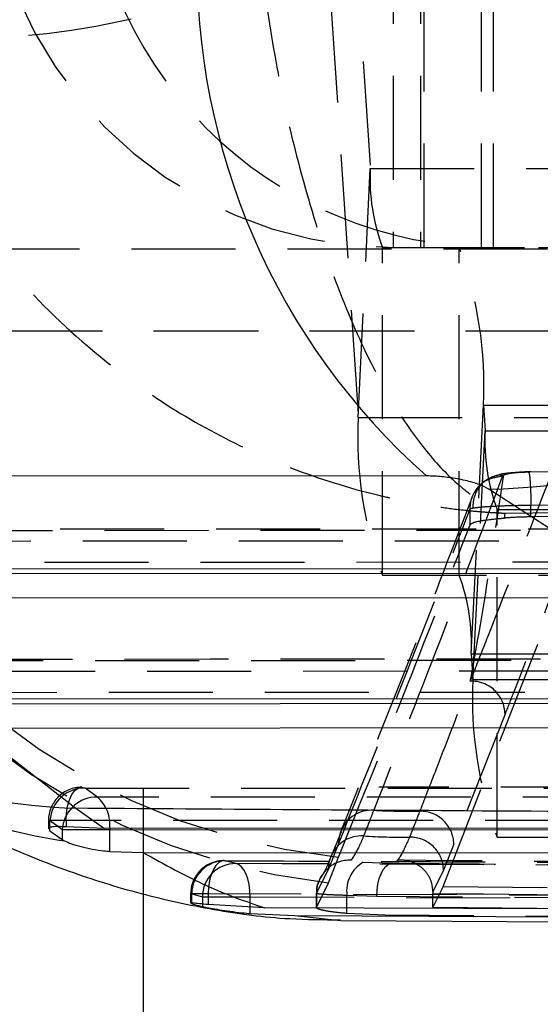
# Model space of a CAD drawing. Extents: x 27 to 187, y 3 to 143.
# Tile 4 of 30: x 79.43 to 82.61, y 19.81 to 25.82. Entities that reach past the tile are written whole.
import ezdxf

# ---------------------------------------------------------------- set-up
doc = ezdxf.new("R2010")
doc.units = 0
doc.header["$LTSCALE"] = 0.5
doc.linetypes.add('HIDDEN', pattern=[1.905, 1.27, -0.635])
doc.layers.get('0').update_dxf_attribs({"linetype": 'CONTINUOUS'})
doc.styles.add('SLDTEXTSTYLE0', font='TXT', dxfattribs={"width": 0.75})
doc.dimstyles.new('SLDDIMSTYLE3', dxfattribs={"dimtxt": 1.75, "dimasz": 1.651, "dimexe": 0, "dimexo": 0.0625, "dimgap": 0.4375, "dimtad": 1, "dimdec": 1, "dimrnd": 1e-09, "dimzin": 12, "dimtxsty": 'SLDTEXTSTYLE0', "dimsah": 1, "dimcen": 0.09, "dimazin": 3, "dimtfac": 1, "dimtdec": 1, "dimtofl": 0, "dimtmove": 0, "dimatfit": 3, "dimtolj": 1, "dimtzin": 12})

# ---------------------------------------------------------------- blocks, each defined once
blk = doc.blocks.new('_D_6')
at = {"color": 179, "linetype": 'CONTINUOUS'}
for p, q in [((49.6041, 24.922), (49.6041, 3.2834)), ((100.8881, 14.2834), (100.8881, 3.2834)), ((100.8881, 3.7834), (49.6041, 3.7834))]:
    blk.add_line(p, q, dxfattribs=at)
for points in [[(49.6041, 3.7834), (51.2551, 3.5294), (51.2551, 4.0374)], [(100.8881, 3.7834), (99.2371, 4.0374), (99.2371, 3.5294)]]:
    blk.add_solid(points, dxfattribs=at)
at = {"color": 179, "linetype": 'CONTINUOUS', "insert": (70.6975, 6.0393, -12.7239), "char_height": 1.75, "attachment_point": 1, "style": 'SLDTEXTSTYLE0'}
blk.add_mtext('51,3', dxfattribs=at)
blk = doc.blocks.new('SW_CENTERMARKSYMBOL_6')
at = {"color": 0, "linetype": 'CONTINUOUS'}
blk.add_line((0, 2.5), (0, 4.65), dxfattribs=at)

msp = doc.modelspace()

# ---------------------------------------------------------------- linework, layer by layer
at = {"color": 7, "linetype": 'HIDDEN'}
for p, q in [((81.405183, 27.47047), (81.574108, 24.91493)), ((81.713445, 26.433471), (81.713445, 24.433471)), ((81.879663, 26.433471), (81.879663, 24.433471)), ((81.903704, 24.433471), (81.903704, 26.433471)), ((82.25401, 24.433471), (82.25401, 26.433471)), ((82.326482, 24.433471), (82.326482, 26.433471)), ((81.331439, 25.951956), (81.500362, 23.396417)), ((81.500362, 23.396417), (81.574108, 24.91493)), ((81.574108, 24.91493), (89.561257, 24.91493)), ((91.228301, 24.422426), (76.093503, 24.422426)), ((81.647853, 24.433443), (89.635002, 24.433443)), ((81.647853, 22.433443), (81.647853, 24.433443)), ((81.713445, 24.433471), (81.879663, 24.433471)), ((81.879663, 24.433471), (89.855624, 24.433471)), ((82.117008, 22.433443), (82.117008, 24.433443)), ((100.888058, 23.922426), (75.488058, 23.922426)), ((91.36913, 23.922426), (75.488058, 23.922426)), ((82.190753, 21.951957), (82.264498, 23.47047)), ((82.264498, 23.47047), (90.251647, 23.47047)), ((82.264498, 23.47047), (82.274779, 23.31493)), ((81.500362, 23.396417), (89.487512, 23.396417)), ((82.201034, 21.796417), (82.274779, 23.31493)), ((82.274779, 23.31493), (90.261928, 23.31493)), ((82.309112, 23.027893), (82.287357, 23.016024)), ((82.388937, 23.044223), (82.381688, 23.038606)), ((82.53908, 23.061286), (82.540585, 23.062001)), ((82.554836, 22.860203), (87.629082, 22.917425)), ((82.554836, 22.860214), (82.554836, 22.860203)), ((82.554836, 22.788706), (82.554836, 22.860203)), ((82.183002, 22.837552), (82.183027, 22.837596)), ((82.183027, 22.740453), (82.183027, 22.837596)), ((82.348524, 22.833444), (90.335674, 22.833444)), ((82.348524, 20.833443), (82.348524, 22.833444)), ((82.394549, 22.781552), (82.398487, 22.811353)), ((87.629082, 22.842291), (82.554836, 22.788706)), ((82.018406, 20.532749), (82.865936, 22.696679)), ((83.077327, 22.511625), (77.925552, 22.509887)), ((81.647853, 22.433443), (89.635002, 22.433443)), ((82.190753, 21.951957), (90.177902, 21.951957)), ((82.190753, 21.951957), (82.201034, 21.796417)), ((82.201034, 21.796417), (90.03374, 21.796417)), ((84.422444, 21.718779), (78.820759, 21.715132)), ((82.396667, 21.584159), (82.083746, 20.790472)), ((79.811622, 21.138324), (79.832876, 21.133237)), ((79.907227, 21.078415), (79.832876, 21.133237)), ((85.863154, 21.1379), (81.627078, 21.137918)), ((81.680934, 21.132719), (85.885164, 21.132205)), ((79.608565, 20.935324), (79.608565, 20.884238)), ((79.715966, 20.935324), (79.608766, 20.935324)), ((79.617695, 20.885886), (79.617695, 20.935324)), ((79.617695, 20.935324), (79.668937, 20.897725)), ((85.767562, 20.934658), (79.715966, 20.935324)), ((79.715966, 20.935324), (79.715966, 20.895805)), ((81.395874, 20.86589), (81.333244, 20.710351)), ((81.393864, 20.866382), (81.397275, 20.875084)), ((82.348524, 20.833443), (88.901851, 20.833443)), ((81.319789, 20.639615), (81.381784, 20.796629)), ((82.083746, 20.790472), (82.021125, 20.631937)), ((80.688055, 20.689575), (80.680801, 20.690193)), ((80.75237, 20.672116), (80.688055, 20.689575)), ((81.318453, 20.554593), (81.380042, 20.710625)), ((81.332327, 20.710614), (81.33507, 20.717567)), ((81.530871, 20.680025), (81.703654, 20.674094)), ((81.743635, 20.692625), (81.73645, 20.685986)), ((81.245892, 20.490378), (81.319789, 20.639615)), ((82.021125, 20.631937), (81.956579, 20.50029)), ((81.245892, 20.404609), (81.318453, 20.554593)), ((81.956579, 20.500298), (81.956596, 20.48927)), ((82.018406, 20.532749), (81.956596, 20.40547)), ((82.018406, 20.532749), (82.843648, 20.523124)), ((80.476896, 20.487195), (80.476896, 20.429813)), ((80.584326, 20.487195), (80.477468, 20.487195)), ((80.48372, 20.427178), (80.48372, 20.487195)), ((80.48372, 20.487195), (80.549142, 20.469559)), ((80.549142, 20.469559), (80.840886, 20.469559)), ((80.549142, 20.469559), (80.549142, 20.425041)), ((86.86622, 20.461468), (80.584326, 20.487195)), ((80.584326, 20.487195), (80.584326, 20.421306)), ((80.840886, 20.469559), (87.118411, 20.441809)), ((80.840886, 20.406858), (80.840886, 20.469559)), ((81.245403, 20.48976), (81.245403, 20.403026)), ((81.245892, 20.404609), (81.245892, 20.490378)), ((81.613041, 20.471541), (81.431236, 20.477573)), ((81.431236, 20.367274), (81.431236, 20.47757)), ((86.89923, 20.429245), (81.613041, 20.471541)), ((81.956596, 20.40547), (81.956596, 20.48927)), ((81.956596, 20.40547), (86.885963, 20.362884)), ((81.664767, 20.357555), (81.431236, 20.367274)), ((86.967738, 20.316501), (81.664767, 20.357555))]:
    msp.add_line(p, q, dxfattribs=at)
at = {"color": 7, "linetype": 'CONTINUOUS'}
for p, q in [((81.916246, 23.03879), (77.375528, 23.036184)), ((83.048711, 22.471508), (82.298686, 22.957384)), ((83.048711, 22.471508), (77.925552, 22.469958)), ((78.192217, 22.294143), (83.319251, 22.296138)), ((84.271441, 21.678603), (78.919246, 21.675235)), ((79.145299, 21.499459), (84.541874, 21.503149)), ((79.145299, 21.499459), (79.775552, 21.009363)), ((79.775552, 21.009363), (79.950084, 20.887025)), ((79.614147, 20.875552), (79.617695, 20.872654)), ((79.617695, 20.872654), (79.69316, 20.818028)), ((79.69316, 20.879951), (79.69316, 20.818028)), ((79.69316, 20.879951), (79.982631, 20.879951)), ((79.950084, 20.887025), (79.715966, 20.895805)), ((85.496606, 20.888355), (79.950084, 20.887025)), ((79.982631, 20.746673), (79.982631, 20.879951)), ((79.69316, 20.818028), (79.706481, 20.810278)), ((79.982631, 20.746673), (80.185801, 20.739941)), ((80.185801, 20.739941), (85.771352, 20.736145)), ((80.48372, 20.427178), (80.549142, 20.409412)), ((80.927565, 20.401976), (80.584326, 20.421306)), ((86.522347, 20.380675), (80.927565, 20.401976)), ((80.840886, 20.367055), (81.11263, 20.35462)), ((81.11263, 20.35462), (86.667417, 20.328652)), ((81.39209, 20.324084), (86.847916, 20.290492))]:
    msp.add_line(p, q, dxfattribs=at)
at = {"color": 8, "linetype": 'CONTINUOUS'}
for p, q in [((78.192217, 22.442881), (83.29911, 22.444771)), ((79.087424, 21.648141), (84.676047, 21.651895)), ((79.617695, 20.872654), (79.617695, 20.885886)), ((79.668937, 20.897725), (79.69316, 20.879951)), ((79.69494, 20.896981), (79.69316, 20.879951)), ((79.982576, 20.887061), (79.982631, 20.879951)), ((79.982631, 20.879951), (86.030313, 20.877192)), ((80.549142, 20.425041), (80.549142, 20.409412)), ((80.840886, 20.367055), (80.840886, 20.406858)), ((81.11263, 20.35462), (81.392106, 20.325015))]:
    msp.add_line(p, q, dxfattribs=at)
at = {"color": 7, "linetype": 'HIDDEN', "flags": 128}
for points in [[(82.317033, 23.0313), (82.314555, 23.030283), (82.309112, 23.027893)], [(82.388937, 23.044223), (82.350908, 23.04117), (82.317033, 23.0313)], [(83.172858, 22.714619), (79.566615, 22.713412), (78.021082, 22.712868)], [(78.045847, 22.705967), (78.404003, 22.706091), (79.836629, 22.706588), (83.197564, 22.707739)], [(83.310953, 22.640915), (82.952796, 22.640782), (81.520171, 22.640246), (78.121307, 22.638962)], [(84.517912, 21.921773), (80.596732, 21.91923), (78.916226, 21.918112)], [(78.940996, 21.911218), (79.299154, 21.911454), (80.731785, 21.912396), (84.542642, 21.914888)], [(84.656033, 21.848038), (84.297875, 21.847797), (82.865243, 21.846833), (79.016458, 21.844228)], [(79.715966, 20.935324), (79.718373, 20.980494), (79.725452, 21.0234), (79.736849, 21.061889), (79.751993, 21.094032), (79.770123, 21.118217), (79.790332, 21.133232), (79.811605, 21.138324), (79.811622, 21.138324)], [(79.832876, 21.133237), (80.191082, 21.13312), (81.623904, 21.132726), (81.680934, 21.132719)], [(81.381784, 20.796629), (81.38569, 20.837331), (81.393864, 20.866382)], [(80.680801, 20.690193), (80.668395, 20.688533), (80.649221, 20.678968), (80.631346, 20.661285), (80.615525, 20.636232), (80.60243, 20.60487), (80.592615, 20.568527), (80.586494, 20.528741), (80.584326, 20.487195)], [(81.319789, 20.639615), (81.323684, 20.680289), (81.332327, 20.710614)], [(80.840886, 20.469559), (80.839342, 20.507519), (80.834481, 20.544141), (80.826474, 20.578131), (80.815603, 20.608291), (80.802253, 20.633556), (80.786895, 20.653036), (80.770069, 20.666042), (80.75237, 20.672116)], [(81.613041, 20.471541), (81.614977, 20.509501), (81.620217, 20.546123), (81.628576, 20.580113), (81.639758, 20.610272), (81.65337, 20.635537), (81.668931, 20.655016), (81.685892, 20.668021), (81.703654, 20.674094)]]:
    msp.add_lwpolyline(points, dxfattribs=at)
at = {"color": 7, "linetype": 'HIDDEN'}
for centre, radius, start, end in [((81.721289, 26.926288), 2.492829, 179.834904, 269.8197136), ((82.333706, 26.925673), 2.492212, 179.820714, 269.8339036), ((79.144185, 29.897472), 4.181651, 261.6438267, 294.9704202), ((82.786538, 24.854236), 1.213949, 177.1341725, 200.2814192), ((79.839649, 23.591858), 2.427886, 357.1341518, 20.2815024), ((81.809203, 24.75531), 4.067389, 190.6090874, 263.943305), ((81.776631, 24.618799), 4.08995, 190.875509, 263.5679118), ((83.925222, 23.27503), 2.427896, 177.1341986, 200.2814556), ((83.487204, 23.254235), 1.213942, 177.1341206, 200.2814794), ((82.398145, 22.853577), 0.197561, 138.5431709, 183.0215913), ((80.978331, 22.012652), 1.21394, 357.1340945, 20.2815055), ((82.19299, 21.58166), 0.203693, 0.7029545, 92.3360575), ((84.625893, 21.67503), 2.427896, 177.1341986, 200.2814556), ((79.811566, 20.935324), 0.203, 89.9841752, 180), ((79.828878, 20.921649), 0.211625, 88.9174884, 176.295155), ((79.903749, 20.867573), 0.21087, 89.0549288, 171.9834711), ((79.761831, 20.910651), 0.222002, 353.9002977, 49.0854015), ((81.582604, 20.796707), 0.20122, 86.4915998, 157.0762931), ((81.821012, 25.083537), 4.092237, 266.8328114, 270.7884648), ((81.880099, 20.788045), 0.203661, 0.6828395, 90.7804488), ((81.520532, 20.63963), 0.201172, 86.493771, 157.2062196), ((81.779429, 24.910216), 4.077255, 266.5326046, 270.4949091), ((81.81748, 20.629472), 0.203661, 0.6935155, 90.7967989), ((80.679896, 20.487195), 0.203, 89.7445684, 180), ((80.687488, 20.485803), 0.203772, 89.840455, 179.6086416), ((81.447524, 20.491163), 0.201633, 87.2986275, 180.2229056), ((81.632075, 20.504474), 0.202633, 119.9630994, 187.6298709), ((80.752285, 20.468972), 0.203144, 89.9760219, 179.8344869)]:
    msp.add_arc(centre, radius, start, end, dxfattribs=at)
at = {"color": 7, "linetype": 'CONTINUOUS'}
for centre, radius, start, end in [((84.687244, 26.156025), 4.170802, 178.624009, 228.3652104), ((82.194235, 27.255595), 4.29948, 271.3920751, 345.4408779)]:
    msp.add_arc(centre, radius, start, end, dxfattribs=at)
at = {"color": 8, "linetype": 'CONTINUOUS'}
for centre, radius, start, end in [((79.883115, 24.458557), 3.45087, 232.3381902, 268.2138216), ((80.230164, 24.265757), 3.494937, 237.5050266, 261.3823215)]:
    msp.add_arc(centre, radius, start, end, dxfattribs=at)
at = {"color": 7, "linetype": 'HIDDEN'}
for points, knots in [([(80.90947, 26.106698), (80.94112, 25.900766), (81.004429, 25.488844), (81.144802, 24.886523), (81.32034, 24.315745), (81.516468, 23.837849), (81.713264, 23.470112), (81.904401, 23.192892), (82.050102, 23.037995), (82.16426, 22.941811), (82.2315, 22.893649), (82.297158, 22.855911), (82.336829, 22.836482), (82.360925, 22.825926), (82.375595, 22.819961), (82.384531, 22.816499), (82.389854, 22.814499), (82.392663, 22.813463), (82.395283, 22.812504), (82.397005, 22.811885), (82.398487, 22.811353)], [0, 0, 0, 0, 0.11903766, 0.23810861, 0.37510874, 0.51216618, 0.62045181, 0.72875176, 0.83913748, 0.86176723, 0.91631354, 0.94910641, 0.96899809, 0.98110382, 0.98847972, 0.9929762, 0.9957172, 0.99718255, 0.99757368, 1, 1, 1, 1]), ([(78.536481, 25.760215), (78.613747, 25.56102), (78.7683, 25.162576), (79.121946, 24.591602), (79.570718, 24.060898), (80.078101, 23.628301), (80.591575, 23.306435), (81.093127, 23.074318), (81.476735, 22.954329), (81.777847, 22.885571), (81.955362, 22.853569), (82.129542, 22.831561), (82.23484, 22.821656), (82.298813, 22.81689), (82.337755, 22.814453), (82.361478, 22.81314), (82.375581, 22.812422), (82.383025, 22.812062), (82.389965, 22.811735), (82.394544, 22.81153), (82.398487, 22.811353)], [0, 0, 0, 0, 0.11903957, 0.23811248, 0.37510386, 0.51215287, 0.62062935, 0.72912081, 0.83945638, 0.86175616, 0.9163492, 0.94915095, 0.96903886, 0.98113671, 0.9885047, 0.99299418, 0.99573027, 0.99718213, 0.99757359, 1, 1, 1, 1]), ([(87.613244, 23.11891), (87.47816, 23.117543), (86.802736, 23.110707), (85.111336, 23.092858), (83.555044, 23.073756), (82.53908, 23.061286)], [0, 0, 0, 0, 0.07986533, 0.3993267, 1, 1, 1, 1]), ([(82.381688, 23.038606), (82.265596, 22.731513), (82.003515, 22.038239), (81.741095, 21.369862), (81.594917, 20.99755)], [0, 0, 0, 0, 0.442961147, 1, 1, 1, 1]), ([(82.183002, 22.837552), (82.185077, 22.860192), (82.189227, 22.905473), (82.224484, 22.966504), (82.286552, 23.023033), (82.346319, 23.032817), (82.381688, 23.038606)], [0, 0, 0, 0, 0.21703469, 0.43407022, 0.66509368, 1, 1, 1, 1]), ([(82.184687, 21.785184), (82.201964, 21.88007), (82.277458, 22.294682), (82.3404, 22.717878), (82.388937, 23.044223)], [0, 0, 0, 0, 0.22885639, 1, 1, 1, 1]), ([(82.322757, 23.033582), (82.311141, 23.028537), (82.274756, 23.012733), (82.232218, 22.976352), (82.212891, 22.942637), (82.207474, 22.933186)], [0, 0, 0, 0, 0.25235171, 0.79043429, 1, 1, 1, 1]), ([(82.479405, 23.060343), (82.459546, 23.058885), (82.408736, 23.055157), (82.359476, 23.048648), (82.321421, 23.031583), (82.309961, 23.026443)], [0, 0, 0, 0, 0.3095857, 0.79208489, 1, 1, 1, 1]), ([(82.53908, 23.061286), (82.524634, 23.060934), (82.493293, 23.060171), (82.448503, 23.056497), (82.409732, 23.051019), (82.395867, 23.046488), (82.388937, 23.044223)], [0, 0, 0, 0, 0.22127257, 0.48003596, 0.74006845, 1, 1, 1, 1]), ([(82.554857, 23.063269), (82.536674, 23.063204), (82.510619, 23.06311), (82.486647, 23.060985), (82.479405, 23.060343)], [0, 0, 0, 0, 0.697908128, 1, 1, 1, 1]), ([(82.541653, 23.062508), (82.542212, 23.061339), (82.54412, 23.057342), (82.547428, 23.035461), (82.550997, 22.989486), (82.553921, 22.928679), (82.554531, 22.883036), (82.554836, 22.860214)], [0, 0, 0, 0, 0.09374577, 0.32031422, 0.54688364, 0.77344021, 1, 1, 1, 1]), ([(82.184687, 21.785184), (82.191829, 21.803297), (82.227538, 21.893865), (82.388931, 22.303582), (82.543603, 22.699661), (82.669621, 23.022367)], [0, 0, 0, 0, 0.04426219, 0.22131024, 1, 1, 1, 1]), ([(82.196082, 22.908859), (82.080496, 22.608886), (81.814049, 21.917396), (81.547161, 21.252219), (81.396051, 20.8756)], [0, 0, 0, 0, 0.43380702, 1, 1, 1, 1]), ([(82.200859, 22.843163), (82.217256, 22.845428), (82.250075, 22.849961), (82.341809, 22.855437), (82.447362, 22.859092), (82.521011, 22.859861), (82.554836, 22.860214)], [0, 0, 0, 0, 0.25989867, 0.52019037, 0.7796395, 1, 1, 1, 1]), ([(82.398487, 22.811353), (83.298476, 22.820298), (85.118881, 22.838391), (86.939537, 22.853642), (87.86008, 22.861353)], [0, 0, 0, 0, 0.49438932, 1, 1, 1, 1]), ([(81.381784, 20.796629), (81.530599, 21.16884), (81.797757, 21.837051), (82.064737, 22.530411), (82.183002, 22.837552)], [0, 0, 0, 0, 0.557025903, 1, 1, 1, 1]), ([(82.183027, 22.837596), (82.183028, 22.837597), (82.184701, 22.839511), (82.192783, 22.841337), (82.200859, 22.843163)], [0, 0, 0, 0, 0.00064894, 1, 1, 1, 1]), ([(82.554836, 22.788706), (82.515143, 22.787754), (82.45984, 22.786428), (82.408921, 22.782625), (82.394549, 22.781552)], [0, 0, 0, 0, 0.71773323, 1, 1, 1, 1]), ([(82.865936, 22.793172), (82.7252, 22.428994), (82.56879, 22.024255), (82.412345, 21.624245), (82.396667, 21.584159)], [0, 0, 0, 0, 0.89978805, 1, 1, 1, 1]), ([(81.380042, 20.710625), (81.52179, 21.062283), (81.789539, 21.726535), (82.057109, 22.415996), (82.183027, 22.740453)], [0, 0, 0, 0, 0.52940452, 1, 1, 1, 1]), ([(82.183027, 22.740453), (82.189063, 22.745755), (82.201134, 22.756361), (82.268048, 22.769138), (82.339336, 22.777), (82.384901, 22.780757), (82.394549, 22.781552)], [0, 0, 0, 0, 0.30636083, 0.61276691, 0.91800435, 1, 1, 1, 1]), ([(81.877325, 20.991687), (81.884286, 21.009535), (81.919089, 21.098772), (82.021559, 21.362048), (82.117039, 21.609713), (82.184687, 21.785184)], [0, 0, 0, 0, 0.06792521, 0.33962604, 1, 1, 1, 1]), ([(85.997442, 21.075289), (85.878042, 21.075331), (85.281039, 21.07554), (83.25097, 21.076336), (81.340296, 21.077524), (79.907227, 21.078415)], [0, 0, 0, 0, 0.05881649, 0.29408169, 1, 1, 1, 1]), ([(81.594917, 20.99755), (81.587935, 20.979837), (81.567554, 20.928131), (81.546606, 20.875214), (81.532835, 20.840425)], [0, 0, 0, 0, 0.34258935, 1, 1, 1, 1]), ([(81.814647, 20.833113), (81.821844, 20.851132), (81.843053, 20.904233), (81.863691, 20.956895), (81.877325, 20.991687)], [0, 0, 0, 0, 0.33933768, 1, 1, 1, 1]), ([(81.532835, 20.840425), (81.525615, 20.82274), (81.500805, 20.761966), (81.475189, 20.721362), (81.457027, 20.692572)], [0, 0, 0, 0, 0.29098656, 1, 1, 1, 1]), ([(81.73645, 20.685986), (81.743939, 20.696149), (81.770479, 20.73216), (81.796191, 20.790929), (81.814647, 20.833113)], [0, 0, 0, 0, 0.28220225, 1, 1, 1, 1]), ([(80.688055, 20.689575), (80.807467, 20.689042), (81.404527, 20.68638), (82.586918, 20.681174), (83.649889, 20.676998), (84.235217, 20.674699)], [0, 0, 0, 0, 0.10099196, 0.50495935, 1, 1, 1, 1]), ([(81.333844, 20.717806), (81.323901, 20.691754), (81.301916, 20.634149), (81.28883, 20.61477), (81.281662, 20.604154)], [0, 0, 0, 0, 0.45224733, 1, 1, 1, 1]), ([(81.956579, 20.500298), (81.954701, 20.520281), (81.950949, 20.560205), (81.923012, 20.612978), (81.880964, 20.656168), (81.823002, 20.686569), (81.775846, 20.69378), (81.749546, 20.693078), (81.746459, 20.692931), (81.744513, 20.692801), (81.743737, 20.692682), (81.743663, 20.692641), (81.743635, 20.692625)], [0, 0, 0, 0, 0.17058011, 0.34079811, 0.52012477, 0.72568831, 0.96354488, 0.97774889, 0.98647278, 0.99526242, 0.99827204, 1, 1, 1, 1]), ([(87.020034, 20.648724), (86.119495, 20.655918), (84.363755, 20.669944), (82.604917, 20.685042), (81.746685, 20.692599), (81.743635, 20.692625)], [0, 0, 0, 0, 0.51202221, 0.99826595, 1, 1, 1, 1]), ([(87.030547, 20.644252), (86.911136, 20.644742), (86.314083, 20.647193), (84.221364, 20.655956), (82.248044, 20.665149), (80.75237, 20.672116)], [0, 0, 0, 0, 0.05706017, 0.28530087, 1, 1, 1, 1]), ([(81.703654, 20.674094), (81.823063, 20.673087), (82.420108, 20.66805), (84.182346, 20.653483), (85.825166, 20.640847), (86.990351, 20.631885)], [0, 0, 0, 0, 0.06776023, 0.33880051, 1, 1, 1, 1]), ([(81.282542, 20.602138), (81.275677, 20.592604), (81.254599, 20.563333), (81.242302, 20.521721), (81.246686, 20.493742), (81.247284, 20.489929)], [0, 0, 0, 0, 0.29439505, 0.90384186, 1, 1, 1, 1]), ([(81.431236, 20.47757), (81.398167, 20.478562), (81.332068, 20.480546), (81.268137, 20.484766), (81.244797, 20.488147), (81.245664, 20.489914), (81.245892, 20.490378)], [0, 0, 0, 0, 0.29781242, 0.59528626, 0.89360992, 1, 1, 1, 1]), ([(81.956596, 20.48927), (82.777665, 20.482141), (84.420783, 20.467873), (86.063909, 20.454697), (86.885963, 20.448105)], [0, 0, 0, 0, 0.499701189, 1, 1, 1, 1]), ([(81.431236, 20.367274), (81.398136, 20.370361), (81.331943, 20.376534), (81.268066, 20.389418), (81.244777, 20.398964), (81.245662, 20.403444), (81.245892, 20.404609)], [0, 0, 0, 0, 0.29778752, 0.59550109, 0.89475084, 1, 1, 1, 1])]:
    msp.add_open_spline(points, degree=3, knots=knots, dxfattribs=at)
at = {"color": 7, "linetype": 'CONTINUOUS'}
for points, knots in [([(82.298686, 22.957384), (82.281041, 22.96689), (82.245683, 22.98594), (82.157874, 23.011463), (82.060558, 23.02942), (81.977215, 23.037764), (81.933042, 23.038507), (81.916246, 23.03879)], [0, 0, 0, 0, 0.23546479, 0.47185876, 0.68707185, 0.88101519, 1, 1, 1, 1]), ([(78.352675, 21.31973), (78.510306, 21.222204), (78.809048, 21.037373), (79.269423, 20.808632), (79.715852, 20.626154), (80.158877, 20.486021), (80.61095, 20.387777), (81.020864, 20.331178), (81.287189, 20.329539), (81.391068, 20.328899)], [0, 0, 0, 0, 0.19512515, 0.36980114, 0.52196476, 0.66138631, 0.79264568, 0.91912183, 1, 1, 1, 1]), ([(85.35816, 20.97343), (84.290584, 20.980076), (82.430367, 20.991655), (80.568778, 21.004072), (79.775552, 21.009363)], [0, 0, 0, 0, 0.573898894, 1, 1, 1, 1]), ([(79.715966, 20.895805), (79.6972, 20.896879), (79.659665, 20.899028), (79.624007, 20.895863), (79.607222, 20.890737), (79.61013, 20.885422), (79.610778, 20.884238)], [0, 0, 0, 0, 0.30441584, 0.60888292, 0.91285189, 1, 1, 1, 1]), ([(79.706481, 20.810278), (79.71934, 20.804605), (79.745057, 20.793262), (79.806187, 20.77526), (79.87531, 20.759884), (79.936995, 20.750357), (79.97051, 20.747652), (79.982631, 20.746673)], [0, 0, 0, 0, 0.22054473, 0.44103575, 0.66187403, 0.87771839, 1, 1, 1, 1]), ([(80.185801, 20.739941), (80.317822, 20.666996), (80.58246, 20.520778), (80.812358, 20.441636), (80.927565, 20.401976)], [0, 0, 0, 0, 0.49887675, 1, 1, 1, 1]), ([(80.584326, 20.421306), (80.56519, 20.423377), (80.526911, 20.427519), (80.491273, 20.430709), (80.474886, 20.431552), (80.478177, 20.43007), (80.478748, 20.429813)], [0, 0, 0, 0, 0.31221119, 0.62451202, 0.93482122, 1, 1, 1, 1]), ([(80.549142, 20.409412), (80.557183, 20.407613), (80.573263, 20.404016), (80.622544, 20.395165), (80.684244, 20.385396), (80.753568, 20.376003), (80.807039, 20.370088), (80.8343, 20.367645), (80.840886, 20.367055)], [0, 0, 0, 0, 0.18652165, 0.37296236, 0.56112658, 0.75068454, 0.93976547, 1, 1, 1, 1])]:
    msp.add_open_spline(points, degree=3, knots=knots, dxfattribs=at)

# ---------------------------------------------------------------- block references
at = {"color": 179, "linetype": 'CONTINUOUS'}
msp.add_blockref('SW_CENTERMARKSYMBOL_6', (80.188058, 16.483443), dxfattribs=at)

# ---------------------------------------------------------------- dimensions: what is measured, and where the dimension line sits
dim = msp.add_linear_dim(base=(49.604132, 3.783443), p1=(100.888058, 14.783443), p2=(49.604132, 25.422025), angle=0, dimstyle='SLDDIMSTYLE3', dxfattribs=at)
dim.commit()
dim.dimension.update_dxf_attribs({"geometry": '_D_6', "text_midpoint": (73.671266, 3.783443), "dimtype": 160})

doc.saveas('drawing.dxf')
